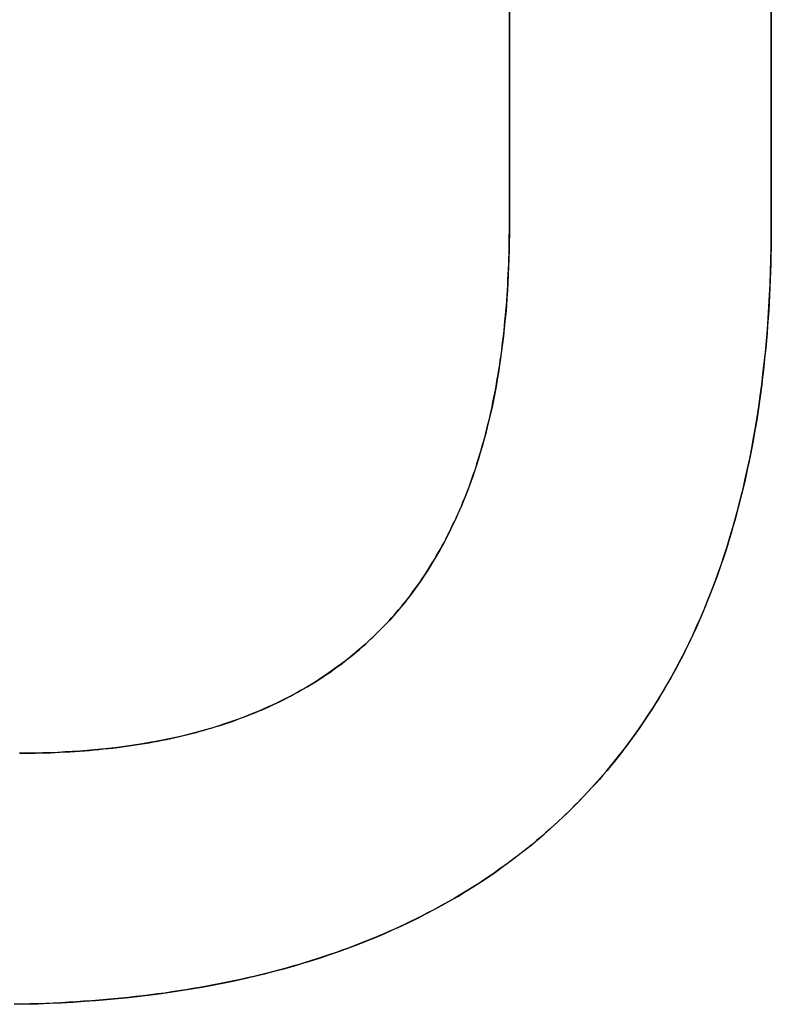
# Model space of a CAD drawing. Extents: x -2.83 to 2.82, y -2.13 to 2.12.
# Tile 9 of 26: x -1.54 to -1.47, y -1.54 to -1.45. Entities that reach past the tile are written whole.
import ezdxf

# ---------------------------------------------------------------- set-up
doc = ezdxf.new("R2010")
doc.units = 0
doc.layers.get('0').update_dxf_attribs({"linetype": 'CONTINUOUS'})

# ---------------------------------------------------------------- blocks, each defined once
blk = doc.blocks.new('*U1')
at = {"extrusion": (1, 0, 0)}
for p, q in [((-1.496021, -1.46935, 1.318), (-1.496021, -1.35751, 1.318)), ((-1.496021, -1.35751, 1.3179), (-1.496021, -1.46935, 1.3179)), ((-1.496021, -1.46935, 1.318), (-1.496021, -1.46935, 1.3179))]:
    blk.add_line(p, q, dxfattribs=at)
for p, q in [((-1.496021, -1.35751, 1.3179), (-1.496021, -1.46935, 1.3179)), ((-1.496021, -1.46935, 1.318), (-1.496021, -1.35751, 1.318)), ((-1.471395, -1.469203, 1.3179), (-1.471395, -1.35751, 1.3179)), ((-1.471395, -1.35751, 1.318), (-1.471395, -1.469203, 1.318)), ((-1.496021, -1.46935, 1.318), (-1.496021, -1.46935, 1.3179)), ((-1.471395, -1.469203, 1.318), (-1.471395, -1.469203, 1.3179)), ((-1.542047, -1.518894, 1.318), (-1.542047, -1.518894, 1.3179)), ((-1.542047, -1.518894, 1.318), (-1.542047, -1.518894, 1.3179))]:
    blk.add_line(p, q)
at = {"extrusion": (-1, 0, 0)}
for p, q in [((-1.471395, -1.35751, 1.318), (-1.471395, -1.469203, 1.318)), ((-1.471395, -1.469203, 1.3179), (-1.471395, -1.35751, 1.3179)), ((-1.471395, -1.469203, 1.318), (-1.471395, -1.469203, 1.3179))]:
    blk.add_line(p, q, dxfattribs=at)
for points in [[(-1.4714, -1.4692, 1.318), (-1.4714, -1.46996, 1.318), (-1.4714, -1.47071, 1.318), (-1.47141, -1.47146, 1.318), (-1.47143, -1.47221, 1.318), (-1.47145, -1.47295, 1.318), (-1.47147, -1.47368, 1.318), (-1.4715, -1.47442, 1.318), (-1.47153, -1.47515, 1.318), (-1.47156, -1.47587, 1.318), (-1.4716, -1.47659, 1.318), (-1.47164, -1.47731, 1.318), (-1.47169, -1.47802, 1.318), (-1.47174, -1.47873, 1.318), (-1.4718, -1.47944, 1.318), (-1.47185, -1.48014, 1.318), (-1.47192, -1.48084, 1.318), (-1.47199, -1.48153, 1.318), (-1.47206, -1.48222, 1.318), (-1.47213, -1.48291, 1.318), (-1.47221, -1.48359, 1.318), (-1.4723, -1.48427, 1.318), (-1.47238, -1.48495, 1.318), (-1.47247, -1.48562, 1.318), (-1.47257, -1.48629, 1.318), (-1.47267, -1.48695, 1.318), (-1.47277, -1.48761, 1.318), (-1.47288, -1.48826, 1.318), (-1.473, -1.48892, 1.318), (-1.47311, -1.48956, 1.318), (-1.47323, -1.49021, 1.318), (-1.47336, -1.49085, 1.318), (-1.47349, -1.49148, 1.318), (-1.47362, -1.49212, 1.318), (-1.47375, -1.49274, 1.318), (-1.4739, -1.49337, 1.318), (-1.47404, -1.49399, 1.318), (-1.47419, -1.49461, 1.318), (-1.47434, -1.49522, 1.318), (-1.4745, -1.49583, 1.318), (-1.47466, -1.49643, 1.318), (-1.47483, -1.49704, 1.318), (-1.475, -1.49763, 1.318), (-1.47517, -1.49823, 1.318), (-1.47535, -1.49882, 1.318), (-1.47553, -1.4994, 1.318), (-1.47571, -1.49998, 1.318), (-1.4759, -1.50056, 1.318), (-1.4761, -1.50114, 1.318), (-1.4763, -1.50171, 1.318), (-1.4765, -1.50227, 1.318), (-1.4767, -1.50284, 1.318), (-1.47691, -1.50339, 1.318), (-1.47713, -1.50395, 1.318), (-1.47735, -1.5045, 1.318), (-1.47757, -1.50505, 1.318), (-1.4778, -1.50559, 1.318), (-1.47803, -1.50613, 1.318), (-1.47826, -1.50667, 1.318), (-1.4785, -1.5072, 1.318), (-1.47874, -1.50772, 1.318), (-1.47899, -1.50825, 1.318), (-1.47924, -1.50877, 1.318), (-1.4795, -1.50928, 1.318), (-1.47976, -1.5098, 1.318), (-1.48002, -1.51031, 1.318), (-1.48029, -1.51081, 1.318), (-1.48056, -1.51131, 1.318), (-1.48083, -1.51181, 1.318), (-1.48111, -1.5123, 1.318), (-1.4814, -1.51279, 1.318), (-1.48168, -1.51327, 1.318), (-1.48198, -1.51376, 1.318), (-1.48227, -1.51423, 1.318), (-1.48257, -1.51471, 1.318), (-1.48288, -1.51518, 1.318), (-1.48318, -1.51564, 1.318), (-1.4835, -1.5161, 1.318), (-1.48381, -1.51656, 1.318), (-1.48413, -1.51702, 1.318), (-1.48446, -1.51747, 1.318), (-1.48479, -1.51791, 1.318), (-1.48512, -1.51836, 1.318), (-1.48546, -1.51879, 1.318), (-1.4858, -1.51923, 1.318), (-1.48614, -1.51966, 1.318), (-1.48649, -1.52009, 1.318), (-1.48684, -1.52051, 1.318), (-1.4872, -1.52093, 1.318), (-1.48756, -1.52135, 1.318), (-1.48793, -1.52176, 1.318), (-1.4883, -1.52216, 1.318), (-1.48867, -1.52257, 1.318), (-1.48905, -1.52297, 1.318), (-1.48943, -1.52336, 1.318), (-1.48982, -1.52376, 1.318), (-1.49021, -1.52414, 1.318), (-1.4906, -1.52453, 1.318), (-1.491, -1.52491, 1.318), (-1.4914, -1.52529, 1.318), (-1.4918, -1.52566, 1.318), (-1.49221, -1.52603, 1.318), (-1.49263, -1.52639, 1.318), (-1.49304, -1.52675, 1.318), (-1.49346, -1.5271, 1.318), (-1.49389, -1.52746, 1.318), (-1.49432, -1.5278, 1.318), (-1.49475, -1.52815, 1.318), (-1.49519, -1.52849, 1.318), (-1.49563, -1.52882, 1.318), (-1.49607, -1.52915, 1.318), (-1.49652, -1.52948, 1.318), (-1.49697, -1.5298, 1.318), (-1.49742, -1.53012, 1.318), (-1.49788, -1.53044, 1.318), (-1.49835, -1.53075, 1.318), (-1.49881, -1.53106, 1.318), (-1.49928, -1.53136, 1.318), (-1.49976, -1.53166, 1.318), (-1.50024, -1.53195, 1.318), (-1.50072, -1.53224, 1.318), (-1.50121, -1.53253, 1.318), (-1.5017, -1.53281, 1.318), (-1.50219, -1.53309, 1.318), (-1.50269, -1.53337, 1.318), (-1.50319, -1.53364, 1.318), (-1.5037, -1.5339, 1.318), (-1.5042, -1.53417, 1.318), (-1.50472, -1.53442, 1.318), (-1.50524, -1.53468, 1.318), (-1.50576, -1.53493, 1.318), (-1.50628, -1.53517, 1.318), (-1.50681, -1.53542, 1.318), (-1.50734, -1.53565, 1.318), (-1.50788, -1.53589, 1.318), (-1.50842, -1.53612, 1.318), (-1.50896, -1.53634, 1.318), (-1.50951, -1.53656, 1.318), (-1.51006, -1.53678, 1.318), (-1.51062, -1.537, 1.318), (-1.51118, -1.53721, 1.318), (-1.51174, -1.53741, 1.318), (-1.51231, -1.53761, 1.318), (-1.51288, -1.53781, 1.318), (-1.51346, -1.538, 1.318), (-1.51403, -1.53819, 1.318), (-1.51462, -1.53838, 1.318), (-1.5152, -1.53856, 1.318), (-1.51579, -1.53873, 1.318), (-1.51639, -1.53891, 1.318), (-1.51699, -1.53908, 1.318), (-1.51759, -1.53924, 1.318), (-1.51819, -1.5394, 1.318), (-1.5188, -1.53956, 1.318), (-1.51942, -1.53971, 1.318), (-1.52004, -1.53986, 1.318), (-1.52066, -1.54, 1.318), (-1.52128, -1.54014, 1.318), (-1.52191, -1.54028, 1.318), (-1.52254, -1.54041, 1.318), (-1.52318, -1.54054, 1.318), (-1.52382, -1.54066, 1.318), (-1.52447, -1.54078, 1.318), (-1.52511, -1.5409, 1.318), (-1.52577, -1.54101, 1.318), (-1.52642, -1.54112, 1.318), (-1.52708, -1.54122, 1.318), (-1.52775, -1.54132, 1.318), (-1.52841, -1.54142, 1.318), (-1.52908, -1.54151, 1.318), (-1.52976, -1.5416, 1.318), (-1.53044, -1.54168, 1.318), (-1.53112, -1.54176, 1.318), (-1.53181, -1.54183, 1.318), (-1.5325, -1.54191, 1.318), (-1.53319, -1.54197, 1.318), (-1.53389, -1.54204, 1.318), (-1.53459, -1.54209, 1.318), (-1.5353, -1.54215, 1.318), (-1.53601, -1.5422, 1.318), (-1.53672, -1.54225, 1.318), (-1.53744, -1.54229, 1.318), (-1.53816, -1.54233, 1.318), (-1.53889, -1.54236, 1.318), (-1.53962, -1.54239, 1.318), (-1.54035, -1.54242, 1.318), (-1.54109, -1.54244, 1.318), (-1.54183, -1.54246, 1.318), (-1.54257, -1.54248, 1.318)], [(-1.54257, -1.54247, 1.3179), (-1.54145, -1.54245, 1.3179), (-1.54034, -1.54242, 1.3179), (-1.53924, -1.54238, 1.3179), (-1.53815, -1.54233, 1.3179), (-1.53706, -1.54227, 1.3179), (-1.53599, -1.5422, 1.3179), (-1.53492, -1.54212, 1.3179), (-1.53386, -1.54203, 1.3179), (-1.53282, -1.54194, 1.3179), (-1.53178, -1.54183, 1.3179), (-1.53074, -1.54172, 1.3179), (-1.52972, -1.54159, 1.3179), (-1.52871, -1.54146, 1.3179), (-1.5277, -1.54132, 1.3179), (-1.52671, -1.54116, 1.3179), (-1.52572, -1.541, 1.3179), (-1.52474, -1.54083, 1.3179), (-1.52377, -1.54065, 1.3179), (-1.52281, -1.54047, 1.3179), (-1.52186, -1.54027, 1.3179), (-1.52091, -1.54006, 1.3179), (-1.51998, -1.53984, 1.3179), (-1.51905, -1.53962, 1.3179), (-1.51813, -1.53938, 1.3179), (-1.51722, -1.53914, 1.3179), (-1.51632, -1.53889, 1.3179), (-1.51543, -1.53863, 1.3179), (-1.51455, -1.53835, 1.3179), (-1.51367, -1.53807, 1.3179), (-1.51281, -1.53778, 1.3179), (-1.51195, -1.53749, 1.3179), (-1.5111, -1.53718, 1.3179), (-1.51026, -1.53686, 1.3179), (-1.50943, -1.53653, 1.3179), (-1.50861, -1.5362, 1.3179), (-1.5078, -1.53585, 1.3179), (-1.50699, -1.5355, 1.3179), (-1.5062, -1.53514, 1.3179), (-1.50541, -1.53476, 1.3179), (-1.50463, -1.53438, 1.3179), (-1.50386, -1.53399, 1.3179), (-1.5031, -1.53359, 1.3179), (-1.50235, -1.53318, 1.3179), (-1.50161, -1.53276, 1.3179), (-1.50087, -1.53234, 1.3179), (-1.50015, -1.5319, 1.3179), (-1.49943, -1.53145, 1.3179), (-1.49872, -1.531, 1.3179), (-1.49802, -1.53053, 1.3179), (-1.49733, -1.53006, 1.3179), (-1.49665, -1.52958, 1.3179), (-1.49597, -1.52908, 1.3179), (-1.49531, -1.52858, 1.3179), (-1.49465, -1.52807, 1.3179), (-1.49401, -1.52755, 1.3179), (-1.49337, -1.52702, 1.3179), (-1.49274, -1.52649, 1.3179), (-1.49212, -1.52594, 1.3179), (-1.4915, -1.52538, 1.3179), (-1.4909, -1.52482, 1.3179), (-1.49031, -1.52424, 1.3179), (-1.48972, -1.52366, 1.3179), (-1.48914, -1.52307, 1.3179), (-1.48857, -1.52246, 1.3179), (-1.48802, -1.52185, 1.3179), (-1.48747, -1.52123, 1.3179), (-1.48693, -1.52061, 1.3179), (-1.48639, -1.51997, 1.3179), (-1.48587, -1.51932, 1.3179), (-1.48536, -1.51867, 1.3179), (-1.48486, -1.51801, 1.3179), (-1.48436, -1.51734, 1.3179), (-1.48388, -1.51666, 1.3179), (-1.4834, -1.51597, 1.3179), (-1.48294, -1.51527, 1.3179), (-1.48248, -1.51456, 1.3179), (-1.48203, -1.51385, 1.3179), (-1.48159, -1.51312, 1.3179), (-1.48116, -1.51239, 1.3179), (-1.48074, -1.51165, 1.3179), (-1.48033, -1.5109, 1.3179), (-1.47993, -1.51014, 1.3179), (-1.47954, -1.50937, 1.3179), (-1.47916, -1.50859, 1.3179), (-1.47878, -1.50781, 1.3179), (-1.47842, -1.50701, 1.3179), (-1.47806, -1.50621, 1.3179), (-1.47772, -1.5054, 1.3179), (-1.47738, -1.50458, 1.3179), (-1.47705, -1.50375, 1.3179), (-1.47673, -1.50291, 1.3179), (-1.47642, -1.50206, 1.3179), (-1.47612, -1.50121, 1.3179), (-1.47583, -1.50034, 1.3179), (-1.47555, -1.49947, 1.3179), (-1.47528, -1.49859, 1.3179), (-1.47501, -1.4977, 1.3179), (-1.47476, -1.4968, 1.3179), (-1.47452, -1.49589, 1.3179), (-1.47428, -1.49497, 1.3179), (-1.47405, -1.49405, 1.3179), (-1.47384, -1.49311, 1.3179), (-1.47363, -1.49217, 1.3179), (-1.47343, -1.49122, 1.3179), (-1.47324, -1.49026, 1.3179), (-1.47306, -1.48929, 1.3179), (-1.47289, -1.48831, 1.3179), (-1.47273, -1.48732, 1.3179), (-1.47258, -1.48633, 1.3179), (-1.47243, -1.48532, 1.3179), (-1.4723, -1.48431, 1.3179), (-1.47218, -1.48329, 1.3179), (-1.47206, -1.48226, 1.3179), (-1.47195, -1.48122, 1.3179), (-1.47186, -1.48017, 1.3179), (-1.47177, -1.47911, 1.3179), (-1.47169, -1.47805, 1.3179), (-1.47162, -1.47697, 1.3179), (-1.47156, -1.47589, 1.3179), (-1.47151, -1.4748, 1.3179), (-1.47147, -1.47369, 1.3179), (-1.47144, -1.47259, 1.3179), (-1.47141, -1.47147, 1.3179), (-1.4714, -1.47034, 1.3179), (-1.4714, -1.4692, 1.3179)], [(-1.54257, -1.54247, 1.3179), (-1.54145, -1.54245, 1.3179), (-1.54034, -1.54242, 1.3179), (-1.53924, -1.54238, 1.3179), (-1.53815, -1.54233, 1.3179), (-1.53706, -1.54227, 1.3179), (-1.53599, -1.5422, 1.3179), (-1.53492, -1.54212, 1.3179), (-1.53386, -1.54203, 1.3179), (-1.53282, -1.54194, 1.3179), (-1.53178, -1.54183, 1.3179), (-1.53074, -1.54172, 1.3179), (-1.52972, -1.54159, 1.3179), (-1.52871, -1.54146, 1.3179), (-1.5277, -1.54132, 1.3179), (-1.52671, -1.54116, 1.3179), (-1.52572, -1.541, 1.3179), (-1.52474, -1.54083, 1.3179), (-1.52377, -1.54065, 1.3179), (-1.52281, -1.54047, 1.3179), (-1.52186, -1.54027, 1.3179), (-1.52091, -1.54006, 1.3179), (-1.51998, -1.53984, 1.3179), (-1.51905, -1.53962, 1.3179), (-1.51813, -1.53938, 1.3179), (-1.51722, -1.53914, 1.3179), (-1.51632, -1.53889, 1.3179), (-1.51543, -1.53863, 1.3179), (-1.51455, -1.53835, 1.3179), (-1.51367, -1.53807, 1.3179), (-1.51281, -1.53778, 1.3179), (-1.51195, -1.53749, 1.3179), (-1.5111, -1.53718, 1.3179), (-1.51026, -1.53686, 1.3179), (-1.50943, -1.53653, 1.3179), (-1.50861, -1.5362, 1.3179), (-1.5078, -1.53585, 1.3179), (-1.50699, -1.5355, 1.3179), (-1.5062, -1.53514, 1.3179), (-1.50541, -1.53476, 1.3179), (-1.50463, -1.53438, 1.3179), (-1.50386, -1.53399, 1.3179), (-1.5031, -1.53359, 1.3179), (-1.50235, -1.53318, 1.3179), (-1.50161, -1.53276, 1.3179), (-1.50087, -1.53234, 1.3179), (-1.50015, -1.5319, 1.3179), (-1.49943, -1.53145, 1.3179), (-1.49872, -1.531, 1.3179), (-1.49802, -1.53053, 1.3179), (-1.49733, -1.53006, 1.3179), (-1.49665, -1.52958, 1.3179), (-1.49597, -1.52908, 1.3179), (-1.49531, -1.52858, 1.3179), (-1.49465, -1.52807, 1.3179), (-1.49401, -1.52755, 1.3179), (-1.49337, -1.52702, 1.3179), (-1.49274, -1.52649, 1.3179), (-1.49212, -1.52594, 1.3179), (-1.4915, -1.52538, 1.3179), (-1.4909, -1.52482, 1.3179), (-1.49031, -1.52424, 1.3179), (-1.48972, -1.52366, 1.3179), (-1.48914, -1.52307, 1.3179), (-1.48857, -1.52246, 1.3179), (-1.48802, -1.52185, 1.3179), (-1.48747, -1.52123, 1.3179), (-1.48693, -1.52061, 1.3179), (-1.48639, -1.51997, 1.3179), (-1.48587, -1.51932, 1.3179), (-1.48536, -1.51867, 1.3179), (-1.48486, -1.51801, 1.3179), (-1.48436, -1.51734, 1.3179), (-1.48388, -1.51666, 1.3179), (-1.4834, -1.51597, 1.3179), (-1.48294, -1.51527, 1.3179), (-1.48248, -1.51456, 1.3179), (-1.48203, -1.51385, 1.3179), (-1.48159, -1.51312, 1.3179), (-1.48116, -1.51239, 1.3179), (-1.48074, -1.51165, 1.3179), (-1.48033, -1.5109, 1.3179), (-1.47993, -1.51014, 1.3179), (-1.47954, -1.50937, 1.3179), (-1.47916, -1.50859, 1.3179), (-1.47878, -1.50781, 1.3179), (-1.47842, -1.50701, 1.3179), (-1.47806, -1.50621, 1.3179), (-1.47772, -1.5054, 1.3179), (-1.47738, -1.50458, 1.3179), (-1.47705, -1.50375, 1.3179), (-1.47673, -1.50291, 1.3179), (-1.47642, -1.50206, 1.3179), (-1.47612, -1.50121, 1.3179), (-1.47583, -1.50034, 1.3179), (-1.47555, -1.49947, 1.3179), (-1.47528, -1.49859, 1.3179), (-1.47501, -1.4977, 1.3179), (-1.47476, -1.4968, 1.3179), (-1.47452, -1.49589, 1.3179), (-1.47428, -1.49497, 1.3179), (-1.47405, -1.49405, 1.3179), (-1.47384, -1.49311, 1.3179), (-1.47363, -1.49217, 1.3179), (-1.47343, -1.49122, 1.3179), (-1.47324, -1.49026, 1.3179), (-1.47306, -1.48929, 1.3179), (-1.47289, -1.48831, 1.3179), (-1.47273, -1.48732, 1.3179), (-1.47258, -1.48633, 1.3179), (-1.47243, -1.48532, 1.3179), (-1.4723, -1.48431, 1.3179), (-1.47218, -1.48329, 1.3179), (-1.47206, -1.48226, 1.3179), (-1.47195, -1.48122, 1.3179), (-1.47186, -1.48017, 1.3179), (-1.47177, -1.47911, 1.3179), (-1.47169, -1.47805, 1.3179), (-1.47162, -1.47697, 1.3179), (-1.47156, -1.47589, 1.3179), (-1.47151, -1.4748, 1.3179), (-1.47147, -1.47369, 1.3179), (-1.47144, -1.47259, 1.3179), (-1.47141, -1.47147, 1.3179), (-1.4714, -1.47034, 1.3179), (-1.4714, -1.4692, 1.3179)], [(-1.4714, -1.4692, 1.318), (-1.4714, -1.46996, 1.318), (-1.4714, -1.47071, 1.318), (-1.47141, -1.47146, 1.318), (-1.47143, -1.47221, 1.318), (-1.47145, -1.47295, 1.318), (-1.47147, -1.47368, 1.318), (-1.4715, -1.47442, 1.318), (-1.47153, -1.47515, 1.318), (-1.47156, -1.47587, 1.318), (-1.4716, -1.47659, 1.318), (-1.47164, -1.47731, 1.318), (-1.47169, -1.47802, 1.318), (-1.47174, -1.47873, 1.318), (-1.4718, -1.47944, 1.318), (-1.47185, -1.48014, 1.318), (-1.47192, -1.48084, 1.318), (-1.47199, -1.48153, 1.318), (-1.47206, -1.48222, 1.318), (-1.47213, -1.48291, 1.318), (-1.47221, -1.48359, 1.318), (-1.4723, -1.48427, 1.318), (-1.47238, -1.48495, 1.318), (-1.47247, -1.48562, 1.318), (-1.47257, -1.48629, 1.318), (-1.47267, -1.48695, 1.318), (-1.47277, -1.48761, 1.318), (-1.47288, -1.48826, 1.318), (-1.473, -1.48892, 1.318), (-1.47311, -1.48956, 1.318), (-1.47323, -1.49021, 1.318), (-1.47336, -1.49085, 1.318), (-1.47349, -1.49148, 1.318), (-1.47362, -1.49212, 1.318), (-1.47375, -1.49274, 1.318), (-1.4739, -1.49337, 1.318), (-1.47404, -1.49399, 1.318), (-1.47419, -1.49461, 1.318), (-1.47434, -1.49522, 1.318), (-1.4745, -1.49583, 1.318), (-1.47466, -1.49643, 1.318), (-1.47483, -1.49704, 1.318), (-1.475, -1.49763, 1.318), (-1.47517, -1.49823, 1.318), (-1.47535, -1.49882, 1.318), (-1.47553, -1.4994, 1.318), (-1.47571, -1.49998, 1.318), (-1.4759, -1.50056, 1.318), (-1.4761, -1.50114, 1.318), (-1.4763, -1.50171, 1.318), (-1.4765, -1.50227, 1.318), (-1.4767, -1.50284, 1.318), (-1.47691, -1.50339, 1.318), (-1.47713, -1.50395, 1.318), (-1.47735, -1.5045, 1.318), (-1.47757, -1.50505, 1.318), (-1.4778, -1.50559, 1.318), (-1.47803, -1.50613, 1.318), (-1.47826, -1.50667, 1.318), (-1.4785, -1.5072, 1.318), (-1.47874, -1.50772, 1.318), (-1.47899, -1.50825, 1.318), (-1.47924, -1.50877, 1.318), (-1.4795, -1.50928, 1.318), (-1.47976, -1.5098, 1.318), (-1.48002, -1.51031, 1.318), (-1.48029, -1.51081, 1.318), (-1.48056, -1.51131, 1.318), (-1.48083, -1.51181, 1.318), (-1.48111, -1.5123, 1.318), (-1.4814, -1.51279, 1.318), (-1.48168, -1.51327, 1.318), (-1.48198, -1.51376, 1.318), (-1.48227, -1.51423, 1.318), (-1.48257, -1.51471, 1.318), (-1.48288, -1.51518, 1.318), (-1.48318, -1.51564, 1.318), (-1.4835, -1.5161, 1.318), (-1.48381, -1.51656, 1.318), (-1.48413, -1.51702, 1.318), (-1.48446, -1.51747, 1.318), (-1.48479, -1.51791, 1.318), (-1.48512, -1.51836, 1.318), (-1.48546, -1.51879, 1.318), (-1.4858, -1.51923, 1.318), (-1.48614, -1.51966, 1.318), (-1.48649, -1.52009, 1.318), (-1.48684, -1.52051, 1.318), (-1.4872, -1.52093, 1.318), (-1.48756, -1.52135, 1.318), (-1.48793, -1.52176, 1.318), (-1.4883, -1.52216, 1.318), (-1.48867, -1.52257, 1.318), (-1.48905, -1.52297, 1.318), (-1.48943, -1.52336, 1.318), (-1.48982, -1.52376, 1.318), (-1.49021, -1.52414, 1.318), (-1.4906, -1.52453, 1.318), (-1.491, -1.52491, 1.318), (-1.4914, -1.52529, 1.318), (-1.4918, -1.52566, 1.318), (-1.49221, -1.52603, 1.318), (-1.49263, -1.52639, 1.318), (-1.49304, -1.52675, 1.318), (-1.49346, -1.5271, 1.318), (-1.49389, -1.52746, 1.318), (-1.49432, -1.5278, 1.318), (-1.49475, -1.52815, 1.318), (-1.49519, -1.52849, 1.318), (-1.49563, -1.52882, 1.318), (-1.49607, -1.52915, 1.318), (-1.49652, -1.52948, 1.318), (-1.49697, -1.5298, 1.318), (-1.49742, -1.53012, 1.318), (-1.49788, -1.53044, 1.318), (-1.49835, -1.53075, 1.318), (-1.49881, -1.53106, 1.318), (-1.49928, -1.53136, 1.318), (-1.49976, -1.53166, 1.318), (-1.50024, -1.53195, 1.318), (-1.50072, -1.53224, 1.318), (-1.50121, -1.53253, 1.318), (-1.5017, -1.53281, 1.318), (-1.50219, -1.53309, 1.318), (-1.50269, -1.53337, 1.318), (-1.50319, -1.53364, 1.318), (-1.5037, -1.5339, 1.318), (-1.5042, -1.53417, 1.318), (-1.50472, -1.53442, 1.318), (-1.50524, -1.53468, 1.318), (-1.50576, -1.53493, 1.318), (-1.50628, -1.53517, 1.318), (-1.50681, -1.53542, 1.318), (-1.50734, -1.53565, 1.318), (-1.50788, -1.53589, 1.318), (-1.50842, -1.53612, 1.318), (-1.50896, -1.53634, 1.318), (-1.50951, -1.53656, 1.318), (-1.51006, -1.53678, 1.318), (-1.51062, -1.537, 1.318), (-1.51118, -1.53721, 1.318), (-1.51174, -1.53741, 1.318), (-1.51231, -1.53761, 1.318), (-1.51288, -1.53781, 1.318), (-1.51346, -1.538, 1.318), (-1.51403, -1.53819, 1.318), (-1.51462, -1.53838, 1.318), (-1.5152, -1.53856, 1.318), (-1.51579, -1.53873, 1.318), (-1.51639, -1.53891, 1.318), (-1.51699, -1.53908, 1.318), (-1.51759, -1.53924, 1.318), (-1.51819, -1.5394, 1.318), (-1.5188, -1.53956, 1.318), (-1.51942, -1.53971, 1.318), (-1.52004, -1.53986, 1.318), (-1.52066, -1.54, 1.318), (-1.52128, -1.54014, 1.318), (-1.52191, -1.54028, 1.318), (-1.52254, -1.54041, 1.318), (-1.52318, -1.54054, 1.318), (-1.52382, -1.54066, 1.318), (-1.52447, -1.54078, 1.318), (-1.52511, -1.5409, 1.318), (-1.52577, -1.54101, 1.318), (-1.52642, -1.54112, 1.318), (-1.52708, -1.54122, 1.318), (-1.52775, -1.54132, 1.318), (-1.52841, -1.54142, 1.318), (-1.52908, -1.54151, 1.318), (-1.52976, -1.5416, 1.318), (-1.53044, -1.54168, 1.318), (-1.53112, -1.54176, 1.318), (-1.53181, -1.54183, 1.318), (-1.5325, -1.54191, 1.318), (-1.53319, -1.54197, 1.318), (-1.53389, -1.54204, 1.318), (-1.53459, -1.54209, 1.318), (-1.5353, -1.54215, 1.318), (-1.53601, -1.5422, 1.318), (-1.53672, -1.54225, 1.318), (-1.53744, -1.54229, 1.318), (-1.53816, -1.54233, 1.318), (-1.53889, -1.54236, 1.318), (-1.53962, -1.54239, 1.318), (-1.54035, -1.54242, 1.318), (-1.54109, -1.54244, 1.318), (-1.54183, -1.54246, 1.318), (-1.54257, -1.54248, 1.318)], [(-1.54205, -1.51889, 1.318), (-1.54156, -1.51889, 1.318), (-1.54108, -1.51889, 1.318), (-1.5406, -1.51888, 1.318), (-1.54013, -1.51887, 1.318), (-1.53965, -1.51886, 1.318), (-1.53918, -1.51885, 1.318), (-1.53871, -1.51883, 1.318), (-1.53825, -1.51881, 1.318), (-1.53779, -1.51878, 1.318), (-1.53733, -1.51876, 1.318), (-1.53687, -1.51873, 1.318), (-1.53641, -1.5187, 1.318), (-1.53596, -1.51867, 1.318), (-1.53551, -1.51863, 1.318), (-1.53506, -1.51859, 1.318), (-1.53462, -1.51855, 1.318), (-1.53417, -1.5185, 1.318), (-1.53373, -1.51846, 1.318), (-1.5333, -1.51841, 1.318), (-1.53286, -1.51835, 1.318), (-1.53243, -1.5183, 1.318), (-1.532, -1.51824, 1.318), (-1.53157, -1.51818, 1.318), (-1.53115, -1.51812, 1.318), (-1.53072, -1.51805, 1.318), (-1.53031, -1.51798, 1.318), (-1.52989, -1.51791, 1.318), (-1.52947, -1.51784, 1.318), (-1.52906, -1.51776, 1.318), (-1.52865, -1.51768, 1.318), (-1.52825, -1.5176, 1.318), (-1.52784, -1.51751, 1.318), (-1.52744, -1.51742, 1.318), (-1.52704, -1.51733, 1.318), (-1.52665, -1.51724, 1.318), (-1.52625, -1.51714, 1.318), (-1.52586, -1.51705, 1.318), (-1.52547, -1.51694, 1.318), (-1.52509, -1.51684, 1.318), (-1.5247, -1.51673, 1.318), (-1.52432, -1.51662, 1.318), (-1.52394, -1.51651, 1.318), (-1.52357, -1.5164, 1.318), (-1.5232, -1.51628, 1.318), (-1.52282, -1.51616, 1.318), (-1.52246, -1.51604, 1.318), (-1.52209, -1.51591, 1.318), (-1.52173, -1.51578, 1.318), (-1.52137, -1.51565, 1.318), (-1.52101, -1.51552, 1.318), (-1.52065, -1.51538, 1.318), (-1.5203, -1.51524, 1.318), (-1.51995, -1.5151, 1.318), (-1.5196, -1.51496, 1.318), (-1.51926, -1.51481, 1.318), (-1.51892, -1.51466, 1.318), (-1.51858, -1.51451, 1.318), (-1.51824, -1.51435, 1.318), (-1.51791, -1.51419, 1.318), (-1.51757, -1.51403, 1.318), (-1.51724, -1.51387, 1.318), (-1.51692, -1.5137, 1.318), (-1.51659, -1.51354, 1.318), (-1.51627, -1.51336, 1.318), (-1.51595, -1.51319, 1.318), (-1.51564, -1.51301, 1.318), (-1.51532, -1.51283, 1.318), (-1.51501, -1.51265, 1.318), (-1.5147, -1.51247, 1.318), (-1.5144, -1.51228, 1.318), (-1.51409, -1.51209, 1.318), (-1.51379, -1.5119, 1.318), (-1.51349, -1.5117, 1.318), (-1.5132, -1.5115, 1.318), (-1.5129, -1.5113, 1.318), (-1.51261, -1.5111, 1.318), (-1.51232, -1.51089, 1.318), (-1.51204, -1.51068, 1.318), (-1.51175, -1.51047, 1.318), (-1.51147, -1.51025, 1.318), (-1.5112, -1.51004, 1.318), (-1.51092, -1.50982, 1.318), (-1.51065, -1.50959, 1.318), (-1.51038, -1.50937, 1.318), (-1.51011, -1.50914, 1.318), (-1.50984, -1.50891, 1.318), (-1.50958, -1.50868, 1.318), (-1.50932, -1.50844, 1.318), (-1.50906, -1.5082, 1.318), (-1.50881, -1.50796, 1.318), (-1.50856, -1.50771, 1.318), (-1.50831, -1.50747, 1.318), (-1.50806, -1.50722, 1.318), (-1.50782, -1.50697, 1.318), (-1.50757, -1.50671, 1.318), (-1.50733, -1.50645, 1.318), (-1.5071, -1.50619, 1.318), (-1.50686, -1.50593, 1.318), (-1.50663, -1.50566, 1.318), (-1.5064, -1.50539, 1.318), (-1.50617, -1.50512, 1.318), (-1.50595, -1.50485, 1.318), (-1.50573, -1.50457, 1.318), (-1.50551, -1.50429, 1.318), (-1.50529, -1.50401, 1.318), (-1.50508, -1.50372, 1.318), (-1.50487, -1.50343, 1.318), (-1.50466, -1.50314, 1.318), (-1.50445, -1.50285, 1.318), (-1.50425, -1.50255, 1.318), (-1.50404, -1.50225, 1.318), (-1.50384, -1.50195, 1.318), (-1.50365, -1.50165, 1.318), (-1.50345, -1.50134, 1.318), (-1.50326, -1.50103, 1.318), (-1.50307, -1.50071, 1.318), (-1.50289, -1.5004, 1.318), (-1.5027, -1.50008, 1.318), (-1.50252, -1.49976, 1.318), (-1.50234, -1.49943, 1.318), (-1.50216, -1.49911, 1.318), (-1.50199, -1.49878, 1.318), (-1.50182, -1.49844, 1.318), (-1.50165, -1.49811, 1.318), (-1.50148, -1.49777, 1.318), (-1.50132, -1.49743, 1.318), (-1.50116, -1.49709, 1.318), (-1.501, -1.49674, 1.318), (-1.50084, -1.49639, 1.318), (-1.50069, -1.49604, 1.318), (-1.50053, -1.49569, 1.318), (-1.50038, -1.49533, 1.318), (-1.50024, -1.49497, 1.318), (-1.50009, -1.49461, 1.318), (-1.49995, -1.49424, 1.318), (-1.49981, -1.49387, 1.318), (-1.49968, -1.4935, 1.318), (-1.49954, -1.49313, 1.318), (-1.49941, -1.49275, 1.318), (-1.49928, -1.49237, 1.318), (-1.49915, -1.49199, 1.318), (-1.49903, -1.4916, 1.318), (-1.49891, -1.49121, 1.318), (-1.49879, -1.49082, 1.318), (-1.49867, -1.49043, 1.318), (-1.49856, -1.49003, 1.318), (-1.49845, -1.48964, 1.318), (-1.49834, -1.48923, 1.318), (-1.49823, -1.48883, 1.318), (-1.49813, -1.48842, 1.318), (-1.49803, -1.48801, 1.318), (-1.49793, -1.4876, 1.318), (-1.49783, -1.48718, 1.318), (-1.49774, -1.48677, 1.318), (-1.49765, -1.48635, 1.318), (-1.49756, -1.48592, 1.318), (-1.49747, -1.4855, 1.318), (-1.49739, -1.48507, 1.318), (-1.4973, -1.48463, 1.318), (-1.49723, -1.4842, 1.318), (-1.49715, -1.48376, 1.318), (-1.49707, -1.48332, 1.318), (-1.497, -1.48288, 1.318), (-1.49693, -1.48243, 1.318), (-1.49687, -1.48198, 1.318), (-1.4968, -1.48153, 1.318), (-1.49674, -1.48108, 1.318), (-1.49668, -1.48062, 1.318), (-1.49663, -1.48016, 1.318), (-1.49657, -1.4797, 1.318), (-1.49652, -1.47923, 1.318), (-1.49647, -1.47877, 1.318), (-1.49643, -1.4783, 1.318), (-1.49638, -1.47782, 1.318), (-1.49634, -1.47735, 1.318), (-1.4963, -1.47687, 1.318), (-1.49627, -1.47639, 1.318), (-1.49623, -1.4759, 1.318), (-1.4962, -1.47541, 1.318), (-1.49617, -1.47492, 1.318), (-1.49615, -1.47443, 1.318), (-1.49612, -1.47393, 1.318), (-1.4961, -1.47344, 1.318), (-1.49608, -1.47294, 1.318), (-1.49607, -1.47243, 1.318), (-1.49605, -1.47192, 1.318), (-1.49604, -1.47142, 1.318), (-1.49603, -1.4709, 1.318), (-1.49603, -1.47039, 1.318), (-1.49602, -1.46987, 1.318), (-1.49602, -1.46935, 1.318)], [(-1.49602, -1.46935, 1.3179), (-1.49602, -1.47013, 1.3179), (-1.49603, -1.47091, 1.3179), (-1.49605, -1.47168, 1.3179), (-1.49607, -1.47244, 1.3179), (-1.49609, -1.4732, 1.3179), (-1.49612, -1.47395, 1.3179), (-1.49616, -1.47469, 1.3179), (-1.4962, -1.47543, 1.3179), (-1.49625, -1.47616, 1.3179), (-1.4963, -1.47689, 1.3179), (-1.49636, -1.4776, 1.3179), (-1.49643, -1.47832, 1.3179), (-1.4965, -1.47902, 1.3179), (-1.49658, -1.47973, 1.3179), (-1.49666, -1.48042, 1.3179), (-1.49675, -1.48111, 1.3179), (-1.49684, -1.48179, 1.3179), (-1.49694, -1.48246, 1.3179), (-1.49704, -1.48313, 1.3179), (-1.49715, -1.4838, 1.3179), (-1.49727, -1.48445, 1.3179), (-1.49739, -1.4851, 1.3179), (-1.49752, -1.48575, 1.3179), (-1.49765, -1.48639, 1.3179), (-1.49779, -1.48702, 1.3179), (-1.49794, -1.48764, 1.3179), (-1.49809, -1.48826, 1.3179), (-1.49824, -1.48887, 1.3179), (-1.49841, -1.48948, 1.3179), (-1.49857, -1.49008, 1.3179), (-1.49875, -1.49068, 1.3179), (-1.49892, -1.49126, 1.3179), (-1.49911, -1.49185, 1.3179), (-1.4993, -1.49242, 1.3179), (-1.49949, -1.49299, 1.3179), (-1.4997, -1.49355, 1.3179), (-1.4999, -1.49411, 1.3179), (-1.50011, -1.49466, 1.3179), (-1.50033, -1.4952, 1.3179), (-1.50056, -1.49574, 1.3179), (-1.50079, -1.49627, 1.3179), (-1.50102, -1.4968, 1.3179), (-1.50126, -1.49732, 1.3179), (-1.50151, -1.49783, 1.3179), (-1.50176, -1.49834, 1.3179), (-1.50202, -1.49884, 1.3179), (-1.50228, -1.49933, 1.3179), (-1.50255, -1.49982, 1.3179), (-1.50283, -1.5003, 1.3179), (-1.50311, -1.50078, 1.3179), (-1.5034, -1.50125, 1.3179), (-1.50369, -1.50171, 1.3179), (-1.50399, -1.50216, 1.3179), (-1.50429, -1.50262, 1.3179), (-1.5046, -1.50306, 1.3179), (-1.50491, -1.5035, 1.3179), (-1.50523, -1.50393, 1.3179), (-1.50556, -1.50435, 1.3179), (-1.50589, -1.50477, 1.3179), (-1.50623, -1.50519, 1.3179), (-1.50657, -1.50559, 1.3179), (-1.50692, -1.50599, 1.3179), (-1.50727, -1.50639, 1.3179), (-1.50763, -1.50677, 1.3179), (-1.508, -1.50716, 1.3179), (-1.50837, -1.50753, 1.3179), (-1.50875, -1.5079, 1.3179), (-1.50913, -1.50826, 1.3179), (-1.50952, -1.50862, 1.3179), (-1.50992, -1.50897, 1.3179), (-1.51032, -1.50932, 1.3179), (-1.51072, -1.50966, 1.3179), (-1.51114, -1.50999, 1.3179), (-1.51156, -1.51032, 1.3179), (-1.51198, -1.51064, 1.3179), (-1.51241, -1.51095, 1.3179), (-1.51285, -1.51126, 1.3179), (-1.51329, -1.51156, 1.3179), (-1.51373, -1.51186, 1.3179), (-1.51419, -1.51215, 1.3179), (-1.51465, -1.51243, 1.3179), (-1.51511, -1.51271, 1.3179), (-1.51558, -1.51298, 1.3179), (-1.51606, -1.51325, 1.3179), (-1.51654, -1.51351, 1.3179), (-1.51703, -1.51376, 1.3179), (-1.51752, -1.51401, 1.3179), (-1.51802, -1.51425, 1.3179), (-1.51853, -1.51448, 1.3179), (-1.51904, -1.51471, 1.3179), (-1.51956, -1.51494, 1.3179), (-1.52008, -1.51515, 1.3179), (-1.52061, -1.51536, 1.3179), (-1.52114, -1.51557, 1.3179), (-1.52168, -1.51577, 1.3179), (-1.52223, -1.51596, 1.3179), (-1.52278, -1.51615, 1.3179), (-1.52334, -1.51633, 1.3179), (-1.5239, -1.5165, 1.3179), (-1.52447, -1.51667, 1.3179), (-1.52505, -1.51683, 1.3179), (-1.52563, -1.51699, 1.3179), (-1.52622, -1.51714, 1.3179), (-1.52681, -1.51728, 1.3179), (-1.52741, -1.51742, 1.3179), (-1.52801, -1.51755, 1.3179), (-1.52862, -1.51767, 1.3179), (-1.52924, -1.51779, 1.3179), (-1.52986, -1.5179, 1.3179), (-1.53049, -1.51801, 1.3179), (-1.53112, -1.51811, 1.3179), (-1.53176, -1.51821, 1.3179), (-1.5324, -1.5183, 1.3179), (-1.53306, -1.51838, 1.3179), (-1.53371, -1.51845, 1.3179), (-1.53437, -1.51852, 1.3179), (-1.53504, -1.51859, 1.3179), (-1.53572, -1.51865, 1.3179), (-1.5364, -1.5187, 1.3179), (-1.53708, -1.51874, 1.3179), (-1.53777, -1.51878, 1.3179), (-1.53847, -1.51882, 1.3179), (-1.53918, -1.51885, 1.3179), (-1.53988, -1.51887, 1.3179), (-1.5406, -1.51888, 1.3179), (-1.54132, -1.51889, 1.3179), (-1.54205, -1.51889, 1.3179)], [(-1.49602, -1.46935, 1.3179), (-1.49602, -1.47013, 1.3179), (-1.49603, -1.47091, 1.3179), (-1.49605, -1.47168, 1.3179), (-1.49607, -1.47244, 1.3179), (-1.49609, -1.4732, 1.3179), (-1.49612, -1.47395, 1.3179), (-1.49616, -1.47469, 1.3179), (-1.4962, -1.47543, 1.3179), (-1.49625, -1.47616, 1.3179), (-1.4963, -1.47689, 1.3179), (-1.49636, -1.4776, 1.3179), (-1.49643, -1.47832, 1.3179), (-1.4965, -1.47902, 1.3179), (-1.49658, -1.47973, 1.3179), (-1.49666, -1.48042, 1.3179), (-1.49675, -1.48111, 1.3179), (-1.49684, -1.48179, 1.3179), (-1.49694, -1.48246, 1.3179), (-1.49704, -1.48313, 1.3179), (-1.49715, -1.4838, 1.3179), (-1.49727, -1.48445, 1.3179), (-1.49739, -1.4851, 1.3179), (-1.49752, -1.48575, 1.3179), (-1.49765, -1.48639, 1.3179), (-1.49779, -1.48702, 1.3179), (-1.49794, -1.48764, 1.3179), (-1.49809, -1.48826, 1.3179), (-1.49824, -1.48887, 1.3179), (-1.49841, -1.48948, 1.3179), (-1.49857, -1.49008, 1.3179), (-1.49875, -1.49068, 1.3179), (-1.49892, -1.49126, 1.3179), (-1.49911, -1.49185, 1.3179), (-1.4993, -1.49242, 1.3179), (-1.49949, -1.49299, 1.3179), (-1.4997, -1.49355, 1.3179), (-1.4999, -1.49411, 1.3179), (-1.50011, -1.49466, 1.3179), (-1.50033, -1.4952, 1.3179), (-1.50056, -1.49574, 1.3179), (-1.50079, -1.49627, 1.3179), (-1.50102, -1.4968, 1.3179), (-1.50126, -1.49732, 1.3179), (-1.50151, -1.49783, 1.3179), (-1.50176, -1.49834, 1.3179), (-1.50202, -1.49884, 1.3179), (-1.50228, -1.49933, 1.3179), (-1.50255, -1.49982, 1.3179), (-1.50283, -1.5003, 1.3179), (-1.50311, -1.50078, 1.3179), (-1.5034, -1.50125, 1.3179), (-1.50369, -1.50171, 1.3179), (-1.50399, -1.50216, 1.3179), (-1.50429, -1.50262, 1.3179), (-1.5046, -1.50306, 1.3179), (-1.50491, -1.5035, 1.3179), (-1.50523, -1.50393, 1.3179), (-1.50556, -1.50435, 1.3179), (-1.50589, -1.50477, 1.3179), (-1.50623, -1.50519, 1.3179), (-1.50657, -1.50559, 1.3179), (-1.50692, -1.50599, 1.3179), (-1.50727, -1.50639, 1.3179), (-1.50763, -1.50677, 1.3179), (-1.508, -1.50716, 1.3179), (-1.50837, -1.50753, 1.3179), (-1.50875, -1.5079, 1.3179), (-1.50913, -1.50826, 1.3179), (-1.50952, -1.50862, 1.3179), (-1.50992, -1.50897, 1.3179), (-1.51032, -1.50932, 1.3179), (-1.51072, -1.50966, 1.3179), (-1.51114, -1.50999, 1.3179), (-1.51156, -1.51032, 1.3179), (-1.51198, -1.51064, 1.3179), (-1.51241, -1.51095, 1.3179), (-1.51285, -1.51126, 1.3179), (-1.51329, -1.51156, 1.3179), (-1.51373, -1.51186, 1.3179), (-1.51419, -1.51215, 1.3179), (-1.51465, -1.51243, 1.3179), (-1.51511, -1.51271, 1.3179), (-1.51558, -1.51298, 1.3179), (-1.51606, -1.51325, 1.3179), (-1.51654, -1.51351, 1.3179), (-1.51703, -1.51376, 1.3179), (-1.51752, -1.51401, 1.3179), (-1.51802, -1.51425, 1.3179), (-1.51853, -1.51448, 1.3179), (-1.51904, -1.51471, 1.3179), (-1.51956, -1.51494, 1.3179), (-1.52008, -1.51515, 1.3179), (-1.52061, -1.51536, 1.3179), (-1.52114, -1.51557, 1.3179), (-1.52168, -1.51577, 1.3179), (-1.52223, -1.51596, 1.3179), (-1.52278, -1.51615, 1.3179), (-1.52334, -1.51633, 1.3179), (-1.5239, -1.5165, 1.3179), (-1.52447, -1.51667, 1.3179), (-1.52505, -1.51683, 1.3179), (-1.52563, -1.51699, 1.3179), (-1.52622, -1.51714, 1.3179), (-1.52681, -1.51728, 1.3179), (-1.52741, -1.51742, 1.3179), (-1.52801, -1.51755, 1.3179), (-1.52862, -1.51767, 1.3179), (-1.52924, -1.51779, 1.3179), (-1.52986, -1.5179, 1.3179), (-1.53049, -1.51801, 1.3179), (-1.53112, -1.51811, 1.3179), (-1.53176, -1.51821, 1.3179), (-1.5324, -1.5183, 1.3179), (-1.53306, -1.51838, 1.3179), (-1.53371, -1.51845, 1.3179), (-1.53437, -1.51852, 1.3179), (-1.53504, -1.51859, 1.3179), (-1.53572, -1.51865, 1.3179), (-1.5364, -1.5187, 1.3179), (-1.53708, -1.51874, 1.3179), (-1.53777, -1.51878, 1.3179), (-1.53847, -1.51882, 1.3179), (-1.53918, -1.51885, 1.3179), (-1.53988, -1.51887, 1.3179), (-1.5406, -1.51888, 1.3179), (-1.54132, -1.51889, 1.3179), (-1.54205, -1.51889, 1.3179)], [(-1.54205, -1.51889, 1.318), (-1.54156, -1.51889, 1.318), (-1.54108, -1.51889, 1.318), (-1.5406, -1.51888, 1.318), (-1.54013, -1.51887, 1.318), (-1.53965, -1.51886, 1.318), (-1.53918, -1.51885, 1.318), (-1.53871, -1.51883, 1.318), (-1.53825, -1.51881, 1.318), (-1.53779, -1.51878, 1.318), (-1.53733, -1.51876, 1.318), (-1.53687, -1.51873, 1.318), (-1.53641, -1.5187, 1.318), (-1.53596, -1.51867, 1.318), (-1.53551, -1.51863, 1.318), (-1.53506, -1.51859, 1.318), (-1.53462, -1.51855, 1.318), (-1.53417, -1.5185, 1.318), (-1.53373, -1.51846, 1.318), (-1.5333, -1.51841, 1.318), (-1.53286, -1.51835, 1.318), (-1.53243, -1.5183, 1.318), (-1.532, -1.51824, 1.318), (-1.53157, -1.51818, 1.318), (-1.53115, -1.51812, 1.318), (-1.53072, -1.51805, 1.318), (-1.53031, -1.51798, 1.318), (-1.52989, -1.51791, 1.318), (-1.52947, -1.51784, 1.318), (-1.52906, -1.51776, 1.318), (-1.52865, -1.51768, 1.318), (-1.52825, -1.5176, 1.318), (-1.52784, -1.51751, 1.318), (-1.52744, -1.51742, 1.318), (-1.52704, -1.51733, 1.318), (-1.52665, -1.51724, 1.318), (-1.52625, -1.51714, 1.318), (-1.52586, -1.51705, 1.318), (-1.52547, -1.51694, 1.318), (-1.52509, -1.51684, 1.318), (-1.5247, -1.51673, 1.318), (-1.52432, -1.51662, 1.318), (-1.52394, -1.51651, 1.318), (-1.52357, -1.5164, 1.318), (-1.5232, -1.51628, 1.318), (-1.52282, -1.51616, 1.318), (-1.52246, -1.51604, 1.318), (-1.52209, -1.51591, 1.318), (-1.52173, -1.51578, 1.318), (-1.52137, -1.51565, 1.318), (-1.52101, -1.51552, 1.318), (-1.52065, -1.51538, 1.318), (-1.5203, -1.51524, 1.318), (-1.51995, -1.5151, 1.318), (-1.5196, -1.51496, 1.318), (-1.51926, -1.51481, 1.318), (-1.51892, -1.51466, 1.318), (-1.51858, -1.51451, 1.318), (-1.51824, -1.51435, 1.318), (-1.51791, -1.51419, 1.318), (-1.51757, -1.51403, 1.318), (-1.51724, -1.51387, 1.318), (-1.51692, -1.5137, 1.318), (-1.51659, -1.51354, 1.318), (-1.51627, -1.51336, 1.318), (-1.51595, -1.51319, 1.318), (-1.51564, -1.51301, 1.318), (-1.51532, -1.51283, 1.318), (-1.51501, -1.51265, 1.318), (-1.5147, -1.51247, 1.318), (-1.5144, -1.51228, 1.318), (-1.51409, -1.51209, 1.318), (-1.51379, -1.5119, 1.318), (-1.51349, -1.5117, 1.318), (-1.5132, -1.5115, 1.318), (-1.5129, -1.5113, 1.318), (-1.51261, -1.5111, 1.318), (-1.51232, -1.51089, 1.318), (-1.51204, -1.51068, 1.318), (-1.51175, -1.51047, 1.318), (-1.51147, -1.51025, 1.318), (-1.5112, -1.51004, 1.318), (-1.51092, -1.50982, 1.318), (-1.51065, -1.50959, 1.318), (-1.51038, -1.50937, 1.318), (-1.51011, -1.50914, 1.318), (-1.50984, -1.50891, 1.318), (-1.50958, -1.50868, 1.318), (-1.50932, -1.50844, 1.318), (-1.50906, -1.5082, 1.318), (-1.50881, -1.50796, 1.318), (-1.50856, -1.50771, 1.318), (-1.50831, -1.50747, 1.318), (-1.50806, -1.50722, 1.318), (-1.50782, -1.50697, 1.318), (-1.50757, -1.50671, 1.318), (-1.50733, -1.50645, 1.318), (-1.5071, -1.50619, 1.318), (-1.50686, -1.50593, 1.318), (-1.50663, -1.50566, 1.318), (-1.5064, -1.50539, 1.318), (-1.50617, -1.50512, 1.318), (-1.50595, -1.50485, 1.318), (-1.50573, -1.50457, 1.318), (-1.50551, -1.50429, 1.318), (-1.50529, -1.50401, 1.318), (-1.50508, -1.50372, 1.318), (-1.50487, -1.50343, 1.318), (-1.50466, -1.50314, 1.318), (-1.50445, -1.50285, 1.318), (-1.50425, -1.50255, 1.318), (-1.50404, -1.50225, 1.318), (-1.50384, -1.50195, 1.318), (-1.50365, -1.50165, 1.318), (-1.50345, -1.50134, 1.318), (-1.50326, -1.50103, 1.318), (-1.50307, -1.50071, 1.318), (-1.50289, -1.5004, 1.318), (-1.5027, -1.50008, 1.318), (-1.50252, -1.49976, 1.318), (-1.50234, -1.49943, 1.318), (-1.50216, -1.49911, 1.318), (-1.50199, -1.49878, 1.318), (-1.50182, -1.49844, 1.318), (-1.50165, -1.49811, 1.318), (-1.50148, -1.49777, 1.318), (-1.50132, -1.49743, 1.318), (-1.50116, -1.49709, 1.318), (-1.501, -1.49674, 1.318), (-1.50084, -1.49639, 1.318), (-1.50069, -1.49604, 1.318), (-1.50053, -1.49569, 1.318), (-1.50038, -1.49533, 1.318), (-1.50024, -1.49497, 1.318), (-1.50009, -1.49461, 1.318), (-1.49995, -1.49424, 1.318), (-1.49981, -1.49387, 1.318), (-1.49968, -1.4935, 1.318), (-1.49954, -1.49313, 1.318), (-1.49941, -1.49275, 1.318), (-1.49928, -1.49237, 1.318), (-1.49915, -1.49199, 1.318), (-1.49903, -1.4916, 1.318), (-1.49891, -1.49121, 1.318), (-1.49879, -1.49082, 1.318), (-1.49867, -1.49043, 1.318), (-1.49856, -1.49003, 1.318), (-1.49845, -1.48964, 1.318), (-1.49834, -1.48923, 1.318), (-1.49823, -1.48883, 1.318), (-1.49813, -1.48842, 1.318), (-1.49803, -1.48801, 1.318), (-1.49793, -1.4876, 1.318), (-1.49783, -1.48718, 1.318), (-1.49774, -1.48677, 1.318), (-1.49765, -1.48635, 1.318), (-1.49756, -1.48592, 1.318), (-1.49747, -1.4855, 1.318), (-1.49739, -1.48507, 1.318), (-1.4973, -1.48463, 1.318), (-1.49723, -1.4842, 1.318), (-1.49715, -1.48376, 1.318), (-1.49707, -1.48332, 1.318), (-1.497, -1.48288, 1.318), (-1.49693, -1.48243, 1.318), (-1.49687, -1.48198, 1.318), (-1.4968, -1.48153, 1.318), (-1.49674, -1.48108, 1.318), (-1.49668, -1.48062, 1.318), (-1.49663, -1.48016, 1.318), (-1.49657, -1.4797, 1.318), (-1.49652, -1.47923, 1.318), (-1.49647, -1.47877, 1.318), (-1.49643, -1.4783, 1.318), (-1.49638, -1.47782, 1.318), (-1.49634, -1.47735, 1.318), (-1.4963, -1.47687, 1.318), (-1.49627, -1.47639, 1.318), (-1.49623, -1.4759, 1.318), (-1.4962, -1.47541, 1.318), (-1.49617, -1.47492, 1.318), (-1.49615, -1.47443, 1.318), (-1.49612, -1.47393, 1.318), (-1.4961, -1.47344, 1.318), (-1.49608, -1.47294, 1.318), (-1.49607, -1.47243, 1.318), (-1.49605, -1.47192, 1.318), (-1.49604, -1.47142, 1.318), (-1.49603, -1.4709, 1.318), (-1.49603, -1.47039, 1.318), (-1.49602, -1.46987, 1.318), (-1.49602, -1.46935, 1.318)]]:
    blk.add_polyline3d(points)

msp = doc.modelspace()

# ---------------------------------------------------------------- block references
msp.add_blockref('*U1', (0, 0))

doc.saveas('drawing.dxf')
